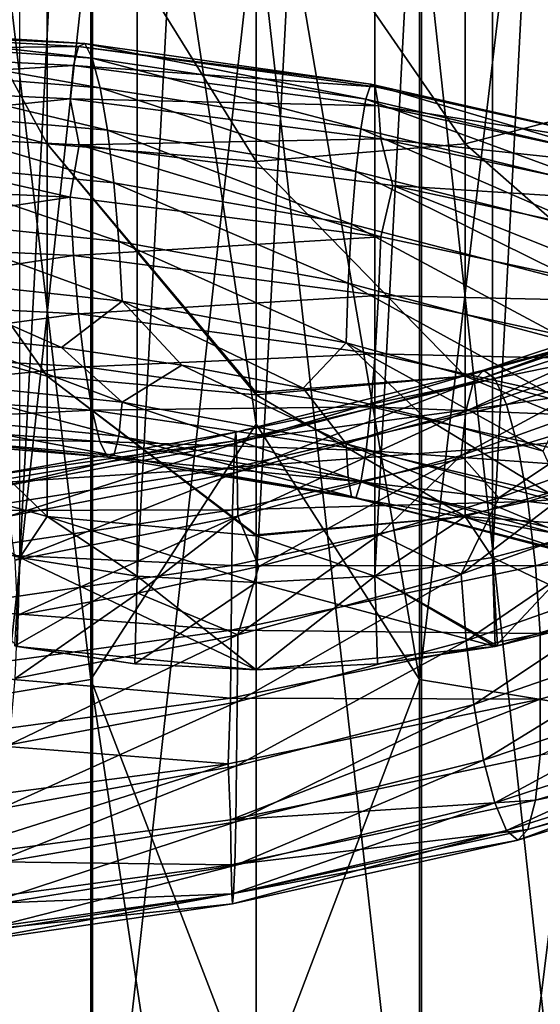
# Model space of a CAD drawing. Header units: metres. Extents: x -109 to 109, y -432 to 89.
# Tile 141 of 256: x -3 to 3, y -288 to -277. Entities that reach past the tile are written whole.
import ezdxf

# ---------------------------------------------------------------- set-up
doc = ezdxf.new("R2010")
doc.units = ezdxf.units.M
doc.layers.add('solid_506360_24502164', color=7, linetype='CONTINUOUS')
doc.layers.add('solid_506360_24502164_01', color=7, linetype='CONTINUOUS')

msp = doc.modelspace()

# ---------------------------------------------------------------- linework, layer by layer
at = {"layer": 'solid_506360_24502164'}
for points in [[(-2.702981, -282.901733, 148.800003), (-2.702981, -257.46994, 148.800003), (-1.358809, -257.25705, 148.800003)], [(-1.358809, -283.114624, 148.800003), (-2.702981, -282.901733, 148.800003), (-1.358809, -257.25705, 148.800003)], [(-1.891428, -268.822571, 945.934021), (-1.891428, -284.297607, 939.185425), (-3.68973, -269.070129, 946.513184)], [(-1.891428, -268.822571, 945.934021), (0, -281.37973, 940.348145), (-1.891428, -284.297607, 939.185425)], [(-1.891428, -284.297607, 939.185425), (-3.68973, -284.59613, 939.740173), (-3.68973, -269.070129, 946.513184)], [(-2.388744, -278.175201, 216.860947), (-2.388744, -274.524994, 223.895325), (-4.696142, -273.964355, 223.55368)], [(-4.696142, -277.57312, 216.599228), (-2.388744, -278.175201, 216.860947), (-4.696142, -273.964355, 223.55368)], [(0, -278.378204, 216.949188), (0, -274.713989, 224.010498), (-2.388744, -274.524994, 223.895325)], [(-2.388744, -278.175201, 216.860947), (0, -278.378204, 216.949188), (-2.388744, -274.524994, 223.895325)], [(2.388744, -278.175201, 216.860947), (2.388744, -274.524994, 223.895325), (0, -274.713989, 224.010498)], [(2.388744, -278.175201, 216.860947), (0, -274.713989, 224.010498), (0, -278.378204, 216.949188)], [(-3.669097, -275.096924, 960.613464), (-3.669097, -291.863007, 953.244202), (-1.869106, -275.34256, 961.188171)], [(-3.669097, -291.863007, 953.244202), (-1.869106, -292.15918, 953.794617), (-1.869106, -275.34256, 961.188171)], [(-5.157952, -276.827454, 934.603943), (-1.957593, -277.03006, 933.760742), (-5.35175, -276.872986, 933.890503)], [(-1.872922, -277.195618, 934.510376), (-1.957593, -277.03006, 933.760742), (-5.157952, -276.827454, 934.603943)], [(-4.934859, -276.977692, 935.328064), (-1.872922, -277.195618, 934.510376), (-5.157952, -276.827454, 934.603943)], [(-5.35175, -276.872986, 933.890503), (-2.031145, -277.06131, 933.024902), (-5.502529, -277.105194, 933.23999)], [(-1.957593, -277.03006, 933.760742), (-2.031145, -277.06131, 933.024902), (-5.35175, -276.872986, 933.890503)], [(-1.784507, -277.533875, 935.213806), (-1.872922, -277.195618, 934.510376), (-4.934859, -276.977692, 935.328064)], [(-4.701899, -277.300781, 936.005066), (-1.784507, -277.533875, 935.213806), (-4.934859, -276.977692, 935.328064)], [(-2.031145, -277.06131, 933.024902), (-2.08837, -277.281281, 932.356873), (-5.502529, -277.105194, 933.23999)], [(-2.031145, -277.06131, 933.024902), (1.361749, -277.522034, 932.732361), (-2.08837, -277.281281, 932.356873)], [(-1.957593, -277.03006, 933.760742), (1.312437, -277.49408, 933.470276), (-2.031145, -277.06131, 933.024902)], [(1.312437, -277.49408, 933.470276), (1.361749, -277.522034, 932.732361), (-2.031145, -277.06131, 933.024902)], [(1.255672, -277.663055, 934.221741), (1.312437, -277.49408, 933.470276), (-1.957593, -277.03006, 933.760742)], [(-1.872922, -277.195618, 934.510376), (1.255672, -277.663055, 934.221741), (-1.957593, -277.03006, 933.760742)], [(-5.502529, -277.105194, 933.23999), (-2.08837, -277.281281, 932.356873), (-5.600268, -277.494995, 932.701294)], [(1.196395, -278.004578, 934.926575), (1.255672, -277.663055, 934.221741), (-1.872922, -277.195618, 934.510376)], [(-1.784507, -277.533875, 935.213806), (1.196395, -278.004578, 934.926575), (-1.872922, -277.195618, 934.510376)], [(-2.08837, -277.281281, 932.356873), (-2.125465, -277.661774, 931.80658), (-5.600268, -277.494995, 932.701294)], [(-1.699905, -278.017914, 935.809814), (-1.784507, -277.533875, 935.213806), (-4.701899, -277.300781, 936.005066)], [(-4.478985, -277.771057, 936.57605), (-1.699905, -278.017914, 935.809814), (-4.701899, -277.300781, 936.005066)], [(-2.08837, -277.281281, 932.356873), (1.400115, -277.739105, 932.062195), (-2.125465, -277.661774, 931.80658)], [(1.361749, -277.522034, 932.732361), (1.400115, -277.739105, 932.062195), (-2.08837, -277.281281, 932.356873)], [(-5.600268, -277.494995, 932.701294), (-2.125465, -277.661774, 931.80658), (-5.530942, -278.014526, 932.287109)], [(1.139675, -278.491486, 935.523499), (1.196395, -278.004578, 934.926575), (-1.784507, -277.533875, 935.213806)], [(-1.699905, -278.017914, 935.809814), (1.139675, -278.491486, 935.523499), (-1.784507, -277.533875, 935.213806)], [(-2.388744, -280.828522, 209.39325), (-2.388744, -278.175201, 216.860947), (-4.696142, -277.57312, 216.599228)], [(-4.696142, -280.196259, 209.216385), (-2.388744, -280.828522, 209.39325), (-4.696142, -277.57312, 216.599228)], [(-2.125465, -277.661774, 931.80658), (-2.02248, -278.185272, 931.404663), (-5.530942, -278.014526, 932.287109)], [(-2.125465, -277.661774, 931.80658), (1.424984, -278.117279, 931.509827), (-2.02248, -278.185272, 931.404663)], [(1.400115, -277.739105, 932.062195), (1.424984, -278.117279, 931.509827), (-2.125465, -277.661774, 931.80658)], [(-1.626481, -278.618866, 936.239685), (-1.699905, -278.017914, 935.809814), (-4.478985, -277.771057, 936.57605)], [(-4.285524, -278.360809, 936.984436), (-1.626481, -278.618866, 936.239685), (-4.478985, -277.771057, 936.57605)], [(-5.530942, -278.014526, 932.287109), (-2.125695, -278.784851, 931.248657), (-5.600876, -278.624329, 932.144592)], [(-5.530942, -278.014526, 932.287109), (-2.02248, -278.185272, 931.404663), (-2.125695, -278.784851, 931.248657)], [(1.090449, -279.094604, 935.953613), (1.139675, -278.491486, 935.523499), (-1.699905, -278.017914, 935.809814)], [(-1.626481, -278.618866, 936.239685), (1.090449, -279.094604, 935.953613), (-1.699905, -278.017914, 935.809814)], [(0, -281.018036, 209.537109), (0, -278.378204, 216.949188), (-2.388744, -278.175201, 216.860947)], [(0, -281.041687, 209.452881), (0, -281.018036, 209.537109), (-2.388744, -278.175201, 216.860947)], [(-2.388744, -280.828522, 209.39325), (0, -281.041687, 209.452881), (-2.388744, -278.175201, 216.860947)], [(-2.02248, -278.185272, 931.404663), (1.425139, -279.238281, 930.948792), (-2.125695, -278.784851, 931.248657)], [(1.424984, -278.117279, 931.509827), (1.562298, -278.65097, 931.125854), (-2.02248, -278.185272, 931.404663)], [(2.388744, -280.828522, 209.39325), (2.388744, -278.175201, 216.860947), (0, -278.378204, 216.949188)], [(-1.56942, -279.289825, 936.474182), (-1.626481, -278.618866, 936.239685), (-4.285524, -278.360809, 936.984436)], [(-4.135178, -279.023895, 937.202637), (-1.56942, -279.289825, 936.474182), (-4.285524, -278.360809, 936.984436)], [(2.388744, -280.828522, 209.39325), (0, -278.378204, 216.949188), (0, -281.018036, 209.537109)], [(-5.600876, -278.624329, 932.144592), (-2.125695, -278.784851, 931.248657), (-5.503659, -279.288757, 932.163696)], [(1.052193, -279.766876, 936.187744), (1.090449, -279.094604, 935.953613), (-1.626481, -278.618866, 936.239685)], [(-1.56942, -279.289825, 936.474182), (1.052193, -279.766876, 936.187744), (-1.626481, -278.618866, 936.239685)], [(-2.125695, -278.784851, 931.248657), (-2.088799, -279.452942, 931.278198), (-5.503659, -279.288757, 932.163696)], [(-2.125695, -278.784851, 931.248657), (1.425139, -279.238281, 930.948792), (-2.088799, -279.452942, 931.278198)], [(-1.532524, -279.971771, 936.50354), (-1.56942, -279.289825, 936.474182), (-4.135178, -279.023895, 937.202637)], [(-4.037961, -279.701752, 937.221863), (-1.532524, -279.971771, 936.50354), (-4.135178, -279.023895, 937.202637)], [(-5.503659, -279.288757, 932.163696), (-2.088799, -279.452942, 931.278198), (-5.353312, -279.945801, 932.375977)], [(1.425139, -279.238281, 930.948792), (1.400402, -279.906769, 930.977417), (-2.088799, -279.452942, 931.278198)], [(1.027456, -280.44928, 936.216187), (1.052193, -279.766876, 936.187744), (-1.56942, -279.289825, 936.474182)], [(-1.532524, -279.971771, 936.50354), (1.027456, -280.44928, 936.216187), (-1.56942, -279.289825, 936.474182)], [(-2.088799, -279.452942, 931.278198), (-2.031738, -280.117737, 931.506897), (-5.353312, -279.945801, 932.375977)], [(-2.088799, -279.452942, 931.278198), (1.400402, -279.906769, 930.977417), (-2.031738, -280.117737, 931.506897)], [(-4.037961, -279.701752, 937.221863), (-3.574306, -280.361786, 936.881287), (-2.223072, -280.502747, 936.479492)], [(-4.037961, -279.701752, 937.221863), (-2.223072, -280.502747, 936.479492), (-1.532524, -279.971771, 936.50354)], [(1.400402, -279.906769, 930.977417), (1.362147, -280.572876, 931.20575), (-2.031738, -280.117737, 931.506897)], [(-5.353312, -279.945801, 932.375977), (-2.031738, -280.117737, 931.506897), (-5.159853, -280.539032, 932.774536)], [(-1.532524, -279.971771, 936.50354), (-2.223072, -280.502747, 936.479492), (-0.849668, -280.704468, 936.204224)], [(-2.031738, -280.117737, 931.506897), (-1.958314, -280.722412, 931.926758), (-5.159853, -280.539032, 932.774536)], [(-2.031738, -280.117737, 931.506897), (1.362147, -280.572876, 931.20575), (-1.958314, -280.722412, 931.926758)], [(-2.388744, -282.434998, 201.632721), (-2.388744, -280.828522, 209.39325), (-4.696142, -280.196259, 209.216385)], [(-4.696142, -281.784485, 201.544037), (-2.388744, -282.434998, 201.632721), (-4.696142, -280.196259, 209.216385)], [(-4.038568, -280.862305, 936.649719), (-1.532754, -281.127289, 935.929504), (-3.574306, -280.361786, 936.881287)], [(-1.532754, -281.127289, 935.929504), (-2.223072, -280.502747, 936.479492), (-3.574306, -280.361786, 936.881287)], [(-5.159853, -280.539032, 932.774536), (-1.958314, -280.722412, 931.926758), (-4.936938, -281.021332, 933.334961)], [(-1.532754, -281.127289, 935.929504), (-0.849668, -280.704468, 936.204224), (-2.223072, -280.502747, 936.479492)], [(1.362147, -280.572876, 931.20575), (1.312921, -281.179749, 931.625916), (-1.958314, -280.722412, 931.926758)], [(-1.958314, -280.722412, 931.926758), (-1.873712, -281.219025, 932.511963), (-4.936938, -281.021332, 933.334961)], [(-1.958314, -280.722412, 931.926758), (1.312921, -281.179749, 931.625916), (-1.873712, -281.219025, 932.511963)], [(-1.532754, -281.127289, 935.929504), (1.027611, -281.602814, 935.638855), (-0.849668, -280.704468, 936.204224)], [(1.027611, -281.602814, 935.638855), (0.535969, -280.968781, 936.055542), (-0.849668, -280.704468, 936.204224)], [(-4.136308, -281.260193, 936.100342), (-1.569849, -281.516296, 935.368286), (-4.038568, -280.862305, 936.649719)], [(-1.569849, -281.516296, 935.368286), (-1.532754, -281.127289, 935.929504), (-4.038568, -280.862305, 936.649719)], [(0, -282.641327, 201.757172), (0, -281.041687, 209.452881), (-2.388744, -280.828522, 209.39325)], [(0, -282.654297, 201.662613), (0, -282.641327, 201.757172), (-2.388744, -280.828522, 209.39325)], [(-2.388744, -282.434998, 201.632721), (0, -282.654297, 201.662613), (-2.388744, -280.828522, 209.39325)], [(2.388744, -280.828522, 209.39325), (0, -281.018036, 209.537109), (0, -281.041687, 209.452881)], [(2.388744, -282.434998, 201.632721), (2.388744, -280.828522, 209.39325), (0, -281.041687, 209.452881)], [(-4.936938, -281.021332, 933.334961), (-1.873712, -281.219025, 932.511963), (-4.703979, -281.360901, 934.003784)], [(-1.569849, -281.516296, 935.368286), (1.052481, -281.989471, 935.0755), (-1.532754, -281.127289, 935.929504)], [(1.052481, -281.989471, 935.0755), (1.027611, -281.602814, 935.638855), (-1.532754, -281.127289, 935.929504)], [(2.388744, -282.434998, 201.632721), (0, -281.041687, 209.452881), (0, -282.641327, 201.757172)], [(-1.873712, -281.219025, 932.511963), (-1.785297, -281.574402, 933.206848), (-4.703979, -281.360901, 934.003784)], [(1.312921, -281.179749, 931.625916), (1.256201, -281.67923, 932.211914), (-1.873712, -281.219025, 932.511963)], [(-1.873712, -281.219025, 932.511963), (1.256201, -281.67923, 932.211914), (-1.785297, -281.574402, 933.206848)], [(-4.703979, -281.360901, 934.003784), (-1.785297, -281.574402, 933.206848), (-4.480886, -281.526886, 934.724854)], [(-4.287087, -281.491333, 935.441528), (-1.627074, -281.735291, 934.691895), (-4.136308, -281.260193, 936.100342)], [(-1.627074, -281.735291, 934.691895), (-1.569849, -281.516296, 935.368286), (-4.136308, -281.260193, 936.100342)], [(-0.232968, -281.470306, 967.268921), (-3.056114, -281.968536, 966.721191), (-0.244562, -281.570313, 968.042297)], [(-2.924112, -282.095367, 965.972534), (-3.056114, -281.968536, 966.721191), (-0.232968, -281.470306, 967.268921)], [(-0.222905, -281.594818, 966.508118), (-2.924112, -282.095367, 965.972534), (-0.232968, -281.470306, 967.268921)], [(-4.480886, -281.526886, 934.724854), (-1.700626, -281.756256, 933.953064), (-4.287087, -281.491333, 935.441528)], [(-1.785297, -281.574402, 933.206848), (-1.700626, -281.756256, 933.953064), (-4.480886, -281.526886, 934.724854)], [(-1.700626, -281.756256, 933.953064), (-1.627074, -281.735291, 934.691895), (-4.287087, -281.491333, 935.441528)], [(-0.244562, -281.570313, 968.042297), (-3.208214, -282.065186, 967.479919), (-0.256679, -281.874054, 968.766541)], [(-3.056114, -281.968536, 966.721191), (-3.208214, -282.065186, 967.479919), (-0.244562, -281.570313, 968.042297)], [(-1.785297, -281.574402, 933.206848), (1.196924, -282.037903, 932.908142), (-1.700626, -281.756256, 933.953064)], [(1.256201, -281.67923, 932.211914), (1.196924, -282.037903, 932.908142), (-1.785297, -281.574402, 933.206848)], [(-1.627074, -281.735291, 934.691895), (1.090846, -282.205536, 934.396973), (-1.569849, -281.516296, 935.368286)], [(1.090846, -282.205536, 934.396973), (1.052481, -281.989471, 935.0755), (-1.569849, -281.516296, 935.368286)], [(-2.821527, -282.429626, 965.288696), (-2.924112, -282.095367, 965.972534), (-0.222905, -281.594818, 966.508118)], [(-0.215085, -281.927856, 965.815491), (-2.821527, -282.429626, 965.288696), (-0.222905, -281.594818, 966.508118)], [(-2.702852, -282.901764, 193.828369), (-2.388744, -282.434998, 201.632721), (-4.696142, -281.784485, 201.544037)], [(-4.017221, -282.549561, 193.828369), (-2.702852, -282.901764, 193.828369), (-4.696142, -281.784485, 201.544037)], [(-1.700626, -281.756256, 933.953064), (1.140158, -282.223206, 933.656067), (-1.627074, -281.735291, 934.691895)], [(1.196924, -282.037903, 932.908142), (1.140158, -282.223206, 933.656067), (-1.700626, -281.756256, 933.953064)], [(1.140158, -282.223206, 933.656067), (1.090846, -282.205536, 934.396973), (-1.627074, -281.735291, 934.691895)], [(2.342322, -281.736298, 965.322693), (0.03187, -283.003021, 964.871521), (-0.210028, -282.431091, 965.242798)], [(-0.256679, -281.874054, 968.766541), (-3.367167, -282.364899, 968.188354), (-0.268283, -282.357483, 969.378967)], [(-3.208214, -282.065186, 967.479919), (-3.367167, -282.364899, 968.188354), (-0.256679, -281.874054, 968.766541)], [(-2.755193, -282.932892, 964.721008), (-2.821527, -282.429626, 965.288696), (-0.215085, -281.927856, 965.815491)], [(-0.210028, -282.431091, 965.242798), (-2.755193, -282.932892, 964.721008), (-0.215085, -281.927856, 965.815491)], [(-0.268283, -282.357483, 969.378967), (-3.519389, -282.843903, 968.785156), (-0.278363, -282.994202, 969.81897)], [(-3.367167, -282.364899, 968.188354), (-3.519389, -282.843903, 968.785156), (-0.268283, -282.357483, 969.378967)], [(-0.210028, -282.431091, 965.242798), (-2.725762, -283.559906, 964.325378), (-2.755193, -282.932892, 964.721008)], [(-0.210028, -282.431091, 965.242798), (-1.353997, -283.310333, 964.663269), (-2.725762, -283.559906, 964.325378)], [(-2.702852, -282.901764, 193.828369), (-1.35887, -283.114624, 193.828369), (-2.388744, -282.434998, 201.632721)], [(0, -283.185852, 193.828369), (0, -282.654297, 201.662613), (-2.388744, -282.434998, 201.632721)], [(-1.35887, -283.114624, 193.828369), (0, -283.185852, 193.828369), (-2.388744, -282.434998, 201.632721)], [(-0.210028, -282.431091, 965.242798), (0.03187, -283.003021, 964.871521), (-1.353997, -283.310333, 964.663269)], [(2.388744, -282.434998, 201.632721), (0, -282.641327, 201.757172), (0, -282.654297, 201.662613)], [(1.35887, -283.114624, 193.828369), (2.388744, -282.434998, 201.632721), (0, -282.654297, 201.662613)], [(-2.702936, -282.901733, 177.800003), (-2.702852, -282.901764, 193.828369), (-4.017221, -282.549561, 193.828369)], [(-4.017137, -282.549591, 177.800003), (-2.702936, -282.901733, 177.800003), (-4.017221, -282.549561, 193.828369)], [(-2.731376, -283.916809, 177.800003), (-2.702936, -282.901733, 177.800003), (-4.017137, -282.549591, 177.800003)], [(-3.519389, -282.843903, 968.785156), (-3.651622, -283.476074, 969.211182), (-0.278363, -282.994202, 969.81897)], [(-2.7598, -283.911133, 149.37735), (-2.702981, -282.901733, 148.800003), (-1.358809, -283.114624, 148.800003)], [(-2.731376, -283.916809, 177.800003), (0, -284.185852, 177.800003), (-2.702936, -282.901733, 177.800003)], [(-2.702936, -282.901733, 177.800003), (-1.358826, -283.114624, 177.800003), (-2.702852, -282.901764, 193.828369)], [(0, -284.185852, 177.800003), (-1.358826, -283.114624, 177.800003), (-2.702936, -282.901733, 177.800003)], [(-1.358826, -283.114624, 177.800003), (-1.35887, -283.114624, 193.828369), (-2.702852, -282.901764, 193.828369)], [(-0.278363, -282.994202, 969.81897), (-3.651622, -283.476074, 969.211182), (-0.286206, -283.733887, 970.056519)], [(-2.7598, -283.911133, 149.37735), (-1.358809, -283.114624, 148.800003), (-1.386683, -284.117004, 149.37735)], [(-1.386683, -284.117004, 149.37735), (-1.358809, -283.114624, 148.800003), (0, -283.185852, 148.800003)], [(0, -283.185852, 177.800003), (0, -283.185852, 193.828369), (-1.35887, -283.114624, 193.828369)], [(-1.358826, -283.114624, 177.800003), (0, -283.185852, 177.800003), (-1.35887, -283.114624, 193.828369)], [(0, -284.185852, 177.800003), (0, -283.185852, 177.800003), (-1.358826, -283.114624, 177.800003)], [(-1.386683, -284.117004, 149.37735), (0, -283.185852, 148.800003), (0, -284.185852, 149.37735)], [(2.731376, -283.916809, 177.800003), (0, -283.185852, 177.800003), (0, -284.185852, 177.800003)], [(-2.755608, -284.285309, 964.129456), (-2.725762, -283.559906, 964.325378), (-1.353997, -283.310333, 964.663269)], [(-0.21006, -283.78714, 964.654785), (-2.755608, -284.285309, 964.129456), (-1.353997, -283.310333, 964.663269)], [(-3.651622, -283.476074, 969.211182), (-3.754502, -284.211456, 969.437195), (-0.286206, -283.733887, 970.056519)], [(-0.286206, -283.733887, 970.056519), (-3.754502, -284.211456, 969.437195), (-0.29129, -284.510254, 970.081848)], [(-2.822298, -285.043854, 964.145142), (-2.755608, -284.285309, 964.129456), (-0.21006, -283.78714, 964.654785)], [(-0.215144, -284.549225, 964.678589), (-2.822298, -285.043854, 964.145142), (-0.21006, -283.78714, 964.654785)], [(-2.7598, -283.911133, 149.37735), (-1.386683, -284.117004, 149.37735), (-2.731376, -283.916809, 177.800003)], [(0, -284.185852, 149.37735), (0, -284.185852, 177.800003), (-2.731376, -283.916809, 177.800003)], [(-1.386683, -284.117004, 149.37735), (0, -284.185852, 149.37735), (-2.731376, -283.916809, 177.800003)], [(1.386683, -284.117004, 149.37735), (2.731376, -283.916809, 177.800003), (0, -284.185852, 177.800003)], [(1.386683, -284.117004, 149.37735), (0, -284.185852, 177.800003), (0, -284.185852, 149.37735)], [(-3.754502, -284.211456, 969.437195), (-3.821192, -284.98407, 969.454346), (-0.29129, -284.510254, 970.081848)], [(-1.891428, -284.297607, 939.185425), (-1.891428, -299.118958, 931.101624), (-3.68973, -284.59613, 939.740173)], [(-1.891428, -284.297607, 939.185425), (0, -296.853851, 932.20166), (-1.891428, -299.118958, 931.101624)], [(-0.29129, -284.510254, 970.081848), (-3.821192, -284.98407, 969.454346), (-0.321072, -285.259674, 969.884338)], [(3.246259, -284.519073, 969.904907), (-0.321072, -285.259674, 969.884338), (-0.291321, -285.89975, 969.479309)], [(-1.891428, -299.118958, 931.101624), (-3.68973, -299.466034, 931.62738), (-3.68973, -284.59613, 939.740173)], [(-2.925178, -285.772949, 964.363708), (-2.822298, -285.043854, 964.145142), (-0.215144, -284.549225, 964.678589)], [(-0.222986, -285.282562, 964.908691), (-2.925178, -285.772949, 964.363708), (-0.215144, -284.549225, 964.678589)], [(-3.821192, -284.98407, 969.454346), (-3.879731, -285.729248, 969.246094), (-0.321072, -285.259674, 969.884338)], [(-0.321072, -285.259674, 969.884338), (-3.879731, -285.729248, 969.246094), (-3.821607, -286.369232, 968.848511)], [(-0.321072, -285.259674, 969.884338), (-3.821607, -286.369232, 968.848511), (-0.291321, -285.89975, 969.479309)], [(-3.057411, -286.408783, 964.778809), (-2.925178, -285.772949, 964.363708), (-0.222986, -285.282562, 964.908691)], [(-0.233066, -285.923096, 965.337769), (-3.057411, -286.408783, 964.778809), (-0.222986, -285.282562, 964.908691)], [(-0.291321, -285.89975, 969.479309), (-3.821607, -286.369232, 968.848511), (-0.286265, -286.411713, 968.895142)], [(-3.209632, -286.900391, 965.364807), (-3.057411, -286.408783, 964.778809), (-0.233066, -285.923096, 965.337769)], [(-0.24467, -286.419495, 965.93927), (-3.209632, -286.900391, 965.364807), (-0.233066, -285.923096, 965.337769)], [(-3.821607, -286.369232, 968.848511), (-3.755273, -286.880951, 968.269409), (-0.286265, -286.411713, 968.895142)], [(-0.286265, -286.411713, 968.895142), (-3.755273, -286.880951, 968.269409), (-0.278444, -286.743744, 968.192749)], [(-3.368587, -287.217346, 966.065674), (-3.209632, -286.900391, 965.364807), (-0.24467, -286.419495, 965.93927)], [(-0.256787, -286.740875, 966.655823), (-3.368587, -287.217346, 966.065674), (-0.24467, -286.419495, 965.93927)], [(-3.755273, -286.880951, 968.269409), (-3.652688, -287.214111, 967.575867), (-0.278444, -286.743744, 968.192749)], [(-0.278444, -286.743744, 968.192749), (-3.652688, -287.214111, 967.575867), (-0.268382, -286.857666, 967.427246)], [(-3.520686, -287.330505, 966.82251), (-3.368587, -287.217346, 966.065674), (-0.256787, -286.740875, 966.655823)], [(-0.268382, -286.857666, 967.427246), (-3.520686, -287.330505, 966.82251), (-0.256787, -286.740875, 966.655823)], [(-3.652688, -287.214111, 967.575867), (-3.520686, -287.330505, 966.82251), (-0.268382, -286.857666, 967.427246)]]:
    msp.add_3dface(points, dxfattribs=at)
at = {"layer": 'solid_506360_24502164_01'}
for points in [[(-1.358809, -283.114624, 148.800003), (-1.358809, -257.25705, 148.800003), (0, -257.185852, 148.800003)], [(0, -283.185852, 148.800003), (-1.358809, -283.114624, 148.800003), (0, -257.185852, 148.800003)], [(0, -283.185852, 148.800003), (0, -257.185852, 148.800003), (1.358809, -257.25705, 148.800003)], [(1.358809, -283.114624, 148.800003), (0, -283.185852, 148.800003), (1.358809, -257.25705, 148.800003)], [(1.358809, -283.114624, 148.800003), (1.358809, -257.25705, 148.800003), (2.702981, -257.46994, 148.800003)], [(2.702981, -282.901733, 148.800003), (1.358809, -283.114624, 148.800003), (2.702981, -257.46994, 148.800003)], [(2.702981, -282.901733, 148.800003), (2.702981, -257.46994, 148.800003), (4.017053, -257.822052, 148.800003)], [(4.017053, -282.549622, 148.800003), (2.702981, -282.901733, 148.800003), (4.017053, -257.822052, 148.800003)], [(-1.891428, -268.822571, 945.934021), (0, -273.379883, 943.883118), (0, -281.37973, 940.348145)], [(0, -273.379883, 943.883118), (1.869106, -268.820648, 945.929321), (1.869106, -284.295288, 939.180969)], [(3.669097, -269.066284, 946.504089), (1.869106, -284.295288, 939.180969), (1.869106, -268.820648, 945.929321)], [(3.669097, -269.066284, 946.504089), (3.669097, -284.591492, 939.731384), (1.869106, -284.295288, 939.180969)], [(0, -281.37973, 940.348145), (0, -273.379883, 943.883118), (1.869106, -284.295288, 939.180969)], [(4.696142, -277.57312, 216.599228), (4.696142, -273.964355, 223.55368), (2.388744, -274.524994, 223.895325)], [(2.388744, -278.175201, 216.860947), (4.696142, -277.57312, 216.599228), (2.388744, -274.524994, 223.895325)], [(1.891428, -275.340637, 961.183472), (3.68973, -291.858368, 953.235474), (3.68973, -275.093079, 960.604309)], [(-1.869106, -275.34256, 961.188171), (-1.869106, -292.15918, 953.794617), (0, -275.424469, 961.379517)], [(0, -275.424469, 961.379517), (1.891428, -292.15686, 953.7901), (1.891428, -275.340637, 961.183472)], [(1.891428, -275.340637, 961.183472), (1.891428, -292.15686, 953.7901), (3.68973, -291.858368, 953.235474)], [(-1.869106, -292.15918, 953.794617), (0, -292.257904, 953.977905), (0, -275.424469, 961.379517)], [(0, -275.424469, 961.379517), (0, -292.257904, 953.977905), (1.891428, -292.15686, 953.7901)], [(1.255672, -277.663055, 934.221741), (4.339857, -278.383942, 934.458252), (1.312437, -277.49408, 933.470276)], [(1.312437, -277.49408, 933.470276), (4.536051, -278.223633, 933.728516), (1.361749, -277.522034, 932.732361)], [(4.339857, -278.383942, 934.458252), (4.536051, -278.223633, 933.728516), (1.312437, -277.49408, 933.470276)], [(1.361749, -277.522034, 932.732361), (4.706483, -278.259491, 933.008667), (1.400115, -277.739105, 932.062195)], [(4.536051, -278.223633, 933.728516), (4.706483, -278.259491, 933.008667), (1.361749, -277.522034, 932.732361)], [(4.696142, -280.196259, 209.216385), (4.696142, -277.57312, 216.599228), (2.388744, -278.175201, 216.860947)], [(1.196395, -278.004578, 934.926575), (4.134985, -278.716644, 935.139648), (1.255672, -277.663055, 934.221741)], [(4.134985, -278.716644, 935.139648), (4.339857, -278.383942, 934.458252), (1.255672, -277.663055, 934.221741)], [(1.400115, -277.739105, 932.062195), (4.839082, -278.483063, 932.351624), (1.424984, -278.117279, 931.509827)], [(4.706483, -278.259491, 933.008667), (4.839082, -278.483063, 932.351624), (1.400115, -277.739105, 932.062195)], [(1.139675, -278.491486, 935.523499), (3.938948, -279.195313, 935.713562), (1.196395, -278.004578, 934.926575)], [(3.938948, -279.195313, 935.713562), (4.134985, -278.716644, 935.139648), (1.196395, -278.004578, 934.926575)], [(-2.02248, -278.185272, 931.404663), (1.562298, -278.65097, 931.125854), (1.425139, -279.238281, 930.948792)], [(1.424984, -278.117279, 931.509827), (4.925037, -278.865967, 931.806641), (1.562298, -278.65097, 931.125854)], [(4.839082, -278.483063, 932.351624), (4.925037, -278.865967, 931.806641), (1.424984, -278.117279, 931.509827)], [(2.388744, -280.828522, 209.39325), (4.696142, -280.196259, 209.216385), (2.388744, -278.175201, 216.860947)], [(1.090449, -279.094604, 935.953613), (3.768813, -279.791412, 936.122925), (1.139675, -278.491486, 935.523499)], [(3.768813, -279.791412, 936.122925), (3.938948, -279.195313, 935.713562), (1.139675, -278.491486, 935.523499)], [(1.562298, -278.65097, 931.125854), (4.925572, -279.989014, 931.240417), (1.425139, -279.238281, 930.948792)], [(1.562298, -278.65097, 931.125854), (5.085558, -279.414276, 931.445801), (4.925572, -279.989014, 931.240417)], [(4.925037, -278.865967, 931.806641), (5.085558, -279.414276, 931.445801), (1.562298, -278.65097, 931.125854)], [(1.052193, -279.766876, 936.187744), (3.636595, -280.458405, 936.340088), (1.090449, -279.094604, 935.953613)], [(3.636595, -280.458405, 936.340088), (3.768813, -279.791412, 936.122925), (1.090449, -279.094604, 935.953613)], [(1.425139, -279.238281, 930.948792), (4.925572, -279.989014, 931.240417), (1.400402, -279.906769, 930.977417)], [(1.027456, -280.44928, 936.216187), (3.551099, -281.137512, 936.356506), (1.052193, -279.766876, 936.187744)], [(3.551099, -281.137512, 936.356506), (3.636595, -280.458405, 936.340088), (1.052193, -279.766876, 936.187744)], [(1.400402, -279.906769, 930.977417), (4.840076, -280.654602, 931.256958), (1.362147, -280.572876, 931.20575)], [(4.925572, -279.989014, 931.240417), (4.840076, -280.654602, 931.256958), (1.400402, -279.906769, 930.977417)], [(2.485928, -280.892395, 966.573608), (2.598149, -280.762177, 967.325012), (5.337326, -279.850555, 966.891785)], [(5.106791, -279.994293, 966.171265), (2.485928, -280.892395, 966.573608), (5.337326, -279.850555, 966.891785)], [(5.337326, -279.850555, 966.891785), (2.598149, -280.762177, 967.325012), (5.602958, -279.92807, 967.620605)], [(-1.532524, -279.971771, 936.50354), (-0.849668, -280.704468, 936.204224), (0.535969, -280.968781, 936.055542)], [(-1.532524, -279.971771, 936.50354), (0.535969, -280.968781, 936.055542), (1.027456, -280.44928, 936.216187)], [(2.398715, -281.230011, 965.889099), (2.485928, -280.892395, 966.573608), (5.106791, -279.994293, 966.171265)], [(4.927633, -280.34201, 965.51178), (2.398715, -281.230011, 965.889099), (5.106791, -279.994293, 966.171265)], [(2.598149, -280.762177, 967.325012), (2.727456, -280.855682, 968.088318), (5.602958, -279.92807, 967.620605)], [(5.602958, -279.92807, 967.620605), (2.727456, -280.855682, 968.088318), (5.880562, -280.207916, 968.299988)], [(4.696142, -281.784485, 201.544037), (4.696142, -280.196259, 209.216385), (2.388744, -280.828522, 209.39325)], [(2.727456, -280.855682, 968.088318), (2.86259, -281.152679, 968.802856), (5.880562, -280.207916, 968.299988)], [(5.880562, -280.207916, 968.299988), (2.86259, -281.152679, 968.802856), (6.146408, -280.667999, 968.871033)], [(2.342322, -281.736298, 965.322693), (2.398715, -281.230011, 965.889099), (4.927633, -280.34201, 965.51178)], [(4.811785, -280.85437, 964.96283), (2.342322, -281.736298, 965.322693), (4.927633, -280.34201, 965.51178)], [(1.027456, -280.44928, 936.216187), (0.535969, -280.968781, 936.055542), (1.91969, -281.296509, 936.033142)], [(1.027456, -280.44928, 936.216187), (1.91969, -281.296509, 936.033142), (3.28071, -281.686554, 936.136353)], [(1.027456, -280.44928, 936.216187), (3.28071, -281.686554, 936.136353), (3.551099, -281.137512, 936.356506)], [(1.362147, -280.572876, 931.20575), (4.707857, -281.31543, 931.468323), (1.312921, -281.179749, 931.625916)], [(4.840076, -280.654602, 931.256958), (4.707857, -281.31543, 931.468323), (1.362147, -280.572876, 931.20575)], [(2.86259, -281.152679, 968.802856), (2.992001, -281.62973, 969.406616), (6.146408, -280.667999, 968.871033)], [(6.146408, -280.667999, 968.871033), (2.992001, -281.62973, 969.406616), (6.377345, -281.283752, 969.277039)], [(2.598149, -280.762177, 967.325012), (-0.232968, -281.470306, 967.268921), (2.727456, -280.855682, 968.088318)], [(-0.222905, -281.594818, 966.508118), (-0.232968, -281.470306, 967.268921), (2.598149, -280.762177, 967.325012)], [(2.485928, -280.892395, 966.573608), (-0.222905, -281.594818, 966.508118), (2.598149, -280.762177, 967.325012)], [(2.727456, -280.855682, 968.088318), (-0.244562, -281.570313, 968.042297), (2.86259, -281.152679, 968.802856)], [(-0.232968, -281.470306, 967.268921), (-0.244562, -281.570313, 968.042297), (2.727456, -280.855682, 968.088318)], [(-0.215085, -281.927856, 965.815491), (-0.222905, -281.594818, 966.508118), (2.485928, -280.892395, 966.573608)], [(2.398715, -281.230011, 965.889099), (-0.215085, -281.927856, 965.815491), (2.485928, -280.892395, 966.573608)], [(4.811785, -280.85437, 964.96283), (2.775908, -282.220398, 964.896484), (2.342322, -281.736298, 965.322693)], [(2.388744, -282.434998, 201.632721), (4.696142, -281.784485, 201.544037), (2.388744, -280.828522, 209.39325)], [(4.811785, -280.85437, 964.96283), (4.11389, -281.745117, 964.71521), (2.775908, -282.220398, 964.896484)], [(1.027611, -281.602814, 935.638855), (1.91969, -281.296509, 936.033142), (0.535969, -280.968781, 936.055542)], [(2.86259, -281.152679, 968.802856), (-0.256679, -281.874054, 968.766541), (2.992001, -281.62973, 969.406616)], [(-0.244562, -281.570313, 968.042297), (-0.256679, -281.874054, 968.766541), (2.86259, -281.152679, 968.802856)], [(-0.210028, -282.431091, 965.242798), (-0.215085, -281.927856, 965.815491), (2.398715, -281.230011, 965.889099)], [(2.342322, -281.736298, 965.322693), (-0.210028, -282.431091, 965.242798), (2.398715, -281.230011, 965.889099)], [(1.312921, -281.179749, 931.625916), (4.537723, -281.915039, 931.867798), (1.256201, -281.67923, 932.211914)], [(4.707857, -281.31543, 931.468323), (4.537723, -281.915039, 931.867798), (1.312921, -281.179749, 931.625916)], [(1.027611, -281.602814, 935.638855), (3.551633, -282.292023, 935.774475), (1.91969, -281.296509, 936.033142)], [(3.551633, -282.292023, 935.774475), (3.28071, -281.686554, 936.136353), (1.91969, -281.296509, 936.033142)], [(2.992001, -281.62973, 969.406616), (3.104419, -282.260834, 969.839966), (6.377345, -281.283752, 969.277039)], [(6.377345, -281.283752, 969.277039), (3.104419, -282.260834, 969.839966), (6.557019, -282.006378, 969.490234)], [(-1.891428, -284.297607, 939.185425), (0, -281.37973, 940.348145), (0, -289.209839, 936.451599)], [(0, -289.209839, 936.451599), (0, -281.37973, 940.348145), (1.869106, -284.295288, 939.180969)], [(2.992001, -281.62973, 969.406616), (-0.268283, -282.357483, 969.378967), (3.104419, -282.260834, 969.839966)], [(-0.256679, -281.874054, 968.766541), (-0.268283, -282.357483, 969.378967), (2.992001, -281.62973, 969.406616)], [(3.637589, -282.683014, 935.218689), (3.551633, -282.292023, 935.774475), (1.027611, -281.602814, 935.638855)], [(1.052481, -281.989471, 935.0755), (3.637589, -282.683014, 935.218689), (1.027611, -281.602814, 935.638855)], [(1.256201, -281.67923, 932.211914), (4.341686, -282.405762, 932.430908), (1.196924, -282.037903, 932.908142)], [(4.537723, -281.915039, 931.867798), (4.341686, -282.405762, 932.430908), (1.256201, -281.67923, 932.211914)], [(2.342322, -281.736298, 965.322693), (1.412179, -282.63974, 964.949097), (0.03187, -283.003021, 964.871521)], [(2.342322, -281.736298, 965.322693), (2.775908, -282.220398, 964.896484), (1.412179, -282.63974, 964.949097)], [(2.342674, -283.092926, 964.739441), (2.775908, -282.220398, 964.896484), (4.11389, -281.745117, 964.71521)], [(4.812509, -282.208496, 964.38562), (2.342674, -283.092926, 964.739441), (4.11389, -281.745117, 964.71521)], [(4.017221, -282.549561, 193.828369), (4.696142, -281.784485, 201.544037), (2.388744, -282.434998, 201.632721)], [(3.770188, -282.905487, 934.553284), (3.637589, -282.683014, 935.218689), (1.052481, -281.989471, 935.0755)], [(1.090846, -282.205536, 934.396973), (3.770188, -282.905487, 934.553284), (1.052481, -281.989471, 935.0755)], [(1.196924, -282.037903, 932.908142), (4.136814, -282.755066, 933.103943), (1.140158, -282.223206, 933.656067)], [(4.341686, -282.405762, 932.430908), (4.136814, -282.755066, 933.103943), (1.196924, -282.037903, 932.908142)], [(3.104419, -282.260834, 969.839966), (3.191882, -282.996216, 970.073181), (6.557019, -282.006378, 969.490234)], [(6.557019, -282.006378, 969.490234), (3.191882, -282.996216, 970.073181), (6.673489, -282.770721, 969.50238)], [(3.104419, -282.260834, 969.839966), (-0.278363, -282.994202, 969.81897), (3.191882, -282.996216, 970.073181)], [(-0.268283, -282.357483, 969.378967), (-0.278363, -282.994202, 969.81897), (3.104419, -282.260834, 969.839966)], [(3.940619, -282.931244, 933.830383), (3.770188, -282.905487, 934.553284), (1.090846, -282.205536, 934.396973)], [(1.140158, -282.223206, 933.656067), (3.940619, -282.931244, 933.830383), (1.090846, -282.205536, 934.396973)], [(4.136814, -282.755066, 933.103943), (3.940619, -282.931244, 933.830383), (1.140158, -282.223206, 933.656067)], [(2.342674, -283.092926, 964.739441), (1.412179, -282.63974, 964.949097), (2.775908, -282.220398, 964.896484)], [(2.399371, -283.852356, 964.761475), (2.342674, -283.092926, 964.739441), (4.812509, -282.208496, 964.38562)], [(4.928979, -282.95932, 964.395874), (2.399371, -283.852356, 964.761475), (4.812509, -282.208496, 964.38562)], [(1.35887, -283.114624, 193.828369), (2.702852, -282.901764, 193.828369), (2.388744, -282.434998, 201.632721)], [(2.702852, -282.901764, 193.828369), (4.017221, -282.549561, 193.828369), (2.388744, -282.434998, 201.632721)], [(4.017137, -282.549591, 177.800003), (4.017221, -282.549561, 193.828369), (2.702852, -282.901764, 193.828369)], [(2.702936, -282.901733, 177.800003), (4.017137, -282.549591, 177.800003), (2.702852, -282.901764, 193.828369)], [(2.731376, -283.916809, 177.800003), (4.017137, -282.549591, 177.800003), (2.702936, -282.901733, 177.800003)], [(4.105536, -283.570343, 149.37735), (2.702981, -282.901733, 148.800003), (4.017053, -282.549622, 148.800003)], [(2.731376, -283.916809, 177.800003), (5.357546, -283.120148, 177.800003), (4.017137, -282.549591, 177.800003)], [(-0.21006, -283.78714, 964.654785), (0.03187, -283.003021, 964.871521), (1.412179, -282.63974, 964.949097)], [(2.342674, -283.092926, 964.739441), (-0.21006, -283.78714, 964.654785), (1.412179, -282.63974, 964.949097)], [(1.35887, -283.114624, 193.828369), (0, -282.654297, 201.662613), (0, -283.185852, 193.828369)], [(3.191882, -282.996216, 970.073181), (3.248578, -283.769775, 970.096863), (6.673489, -282.770721, 969.50238)], [(6.673489, -282.770721, 969.50238), (3.248578, -283.769775, 970.096863), (6.703061, -283.513733, 969.309998)], [(2.7598, -283.911133, 149.37735), (1.358809, -283.114624, 148.800003), (2.702981, -282.901733, 148.800003)], [(1.358826, -283.114624, 177.800003), (2.702936, -282.901733, 177.800003), (1.35887, -283.114624, 193.828369)], [(2.731376, -283.916809, 177.800003), (2.702936, -282.901733, 177.800003), (1.358826, -283.114624, 177.800003)], [(2.702936, -282.901733, 177.800003), (2.702852, -282.901764, 193.828369), (1.35887, -283.114624, 193.828369)], [(4.105536, -283.570343, 149.37735), (2.7598, -283.911133, 149.37735), (2.702981, -282.901733, 148.800003)], [(-0.21006, -283.78714, 964.654785), (-1.353997, -283.310333, 964.663269), (0.03187, -283.003021, 964.871521)], [(-0.278363, -282.994202, 969.81897), (-0.286206, -283.733887, 970.056519), (3.191882, -282.996216, 970.073181)], [(3.191882, -282.996216, 970.073181), (-0.286206, -283.733887, 970.056519), (3.248578, -283.769775, 970.096863)], [(2.486834, -284.581451, 964.987244), (2.399371, -283.852356, 964.761475), (4.928979, -282.95932, 964.395874)], [(5.108653, -283.675812, 964.601563), (2.486834, -284.581451, 964.987244), (4.928979, -282.95932, 964.395874)], [(-0.215144, -284.549225, 964.678589), (-0.21006, -283.78714, 964.654785), (2.342674, -283.092926, 964.739441)], [(2.399371, -283.852356, 964.761475), (-0.215144, -284.549225, 964.678589), (2.342674, -283.092926, 964.739441)], [(1.358826, -283.114624, 177.800003), (1.35887, -283.114624, 193.828369), (0, -283.185852, 193.828369)], [(1.358826, -283.114624, 177.800003), (0, -283.185852, 193.828369), (0, -283.185852, 177.800003)], [(2.731376, -283.916809, 177.800003), (1.358826, -283.114624, 177.800003), (0, -283.185852, 177.800003)], [(0, -284.185852, 149.37735), (0, -283.185852, 148.800003), (1.358809, -283.114624, 148.800003)], [(1.386683, -284.117004, 149.37735), (0, -284.185852, 149.37735), (1.358809, -283.114624, 148.800003)], [(2.7598, -283.911133, 149.37735), (1.386683, -284.117004, 149.37735), (1.358809, -283.114624, 148.800003)], [(4.105536, -283.570343, 149.37735), (5.357546, -283.120148, 177.800003), (2.731376, -283.916809, 177.800003)], [(4.105536, -283.570343, 149.37735), (2.731376, -283.916809, 177.800003), (2.7598, -283.911133, 149.37735)], [(6.703061, -283.513733, 969.309998), (3.246259, -284.519073, 969.904907), (3.248931, -285.159393, 969.49939)], [(3.248578, -283.769775, 970.096863), (3.246259, -284.519073, 969.904907), (6.703061, -283.513733, 969.309998)], [(2.599252, -285.21637, 965.409729), (2.486834, -284.581451, 964.987244), (5.108653, -283.675812, 964.601563)], [(5.339591, -284.295044, 964.996887), (2.599252, -285.21637, 965.409729), (5.108653, -283.675812, 964.601563)], [(-0.286206, -283.733887, 970.056519), (-0.29129, -284.510254, 970.081848), (3.248578, -283.769775, 970.096863)], [(3.248578, -283.769775, 970.096863), (-0.29129, -284.510254, 970.081848), (3.246259, -284.519073, 969.904907)], [(-0.222986, -285.282562, 964.908691), (-0.215144, -284.549225, 964.678589), (2.399371, -283.852356, 964.761475)], [(2.486834, -284.581451, 964.987244), (-0.222986, -285.282562, 964.908691), (2.399371, -283.852356, 964.761475)], [(2.7598, -283.911133, 149.37735), (2.731376, -283.916809, 177.800003), (1.386683, -284.117004, 149.37735)], [(-1.891428, -284.297607, 939.185425), (0, -289.209839, 936.451599), (0, -296.853851, 932.20166)], [(0, -289.209839, 936.451599), (1.869106, -284.295288, 939.180969), (1.869106, -299.116241, 931.097351)], [(3.669097, -284.591492, 939.731384), (1.869106, -299.116241, 931.097351), (1.869106, -284.295288, 939.180969)], [(2.728662, -285.706146, 966.002686), (2.599252, -285.21637, 965.409729), (5.339591, -284.295044, 964.996887)], [(5.605436, -284.767181, 965.557495), (2.728662, -285.706146, 966.002686), (5.339591, -284.295044, 964.996887)], [(-0.29129, -284.510254, 970.081848), (-0.321072, -285.259674, 969.884338), (3.246259, -284.519073, 969.904907)], [(3.246259, -284.519073, 969.904907), (-0.291321, -285.89975, 969.479309), (3.248931, -285.159393, 969.49939)], [(-0.233066, -285.923096, 965.337769), (-0.222986, -285.282562, 964.908691), (2.486834, -284.581451, 964.987244)], [(2.599252, -285.21637, 965.409729), (-0.233066, -285.923096, 965.337769), (2.486834, -284.581451, 964.987244)], [(3.669097, -284.591492, 939.731384), (3.669097, -299.460602, 931.61908), (1.869106, -299.116241, 931.097351)], [(6.558365, -284.676666, 968.351746), (3.192537, -285.674316, 968.921631), (6.379207, -285.023254, 967.682678)], [(3.248931, -285.159393, 969.49939), (3.192537, -285.674316, 968.921631), (6.558365, -284.676666, 968.351746)], [(2.863797, -286.020538, 966.709717), (2.728662, -285.706146, 966.002686), (5.605436, -284.767181, 965.557495)], [(5.88304, -285.063568, 966.229858), (2.863797, -286.020538, 966.709717), (5.605436, -284.767181, 965.557495)], [(2.993104, -286.130646, 967.471252), (2.863797, -286.020538, 966.709717), (5.88304, -285.063568, 966.229858)], [(6.148673, -285.156921, 966.957214), (2.993104, -286.130646, 967.471252), (5.88304, -285.063568, 966.229858)], [(6.379207, -285.023254, 967.682678), (3.105325, -286.010864, 968.227417), (6.148673, -285.156921, 966.957214)], [(3.192537, -285.674316, 968.921631), (3.105325, -286.010864, 968.227417), (6.379207, -285.023254, 967.682678)], [(3.248931, -285.159393, 969.49939), (-0.291321, -285.89975, 969.479309), (3.192537, -285.674316, 968.921631)], [(3.105325, -286.010864, 968.227417), (2.993104, -286.130646, 967.471252), (6.148673, -285.156921, 966.957214)], [(-0.24467, -286.419495, 965.93927), (-0.233066, -285.923096, 965.337769), (2.599252, -285.21637, 965.409729)], [(2.728662, -285.706146, 966.002686), (-0.24467, -286.419495, 965.93927), (2.599252, -285.21637, 965.409729)], [(-0.291321, -285.89975, 969.479309), (-0.286265, -286.411713, 968.895142), (3.192537, -285.674316, 968.921631)], [(3.192537, -285.674316, 968.921631), (-0.286265, -286.411713, 968.895142), (3.105325, -286.010864, 968.227417)], [(-0.256787, -286.740875, 966.655823), (-0.24467, -286.419495, 965.93927), (2.728662, -285.706146, 966.002686)], [(2.863797, -286.020538, 966.709717), (-0.256787, -286.740875, 966.655823), (2.728662, -285.706146, 966.002686)], [(-0.286265, -286.411713, 968.895142), (-0.278444, -286.743744, 968.192749), (3.105325, -286.010864, 968.227417)], [(3.105325, -286.010864, 968.227417), (-0.278444, -286.743744, 968.192749), (2.993104, -286.130646, 967.471252)], [(-0.268382, -286.857666, 967.427246), (-0.256787, -286.740875, 966.655823), (2.863797, -286.020538, 966.709717)], [(2.993104, -286.130646, 967.471252), (-0.268382, -286.857666, 967.427246), (2.863797, -286.020538, 966.709717)], [(-0.278444, -286.743744, 968.192749), (-0.268382, -286.857666, 967.427246), (2.993104, -286.130646, 967.471252)]]:
    msp.add_3dface(points, dxfattribs=at)

doc.saveas('drawing.dxf')
